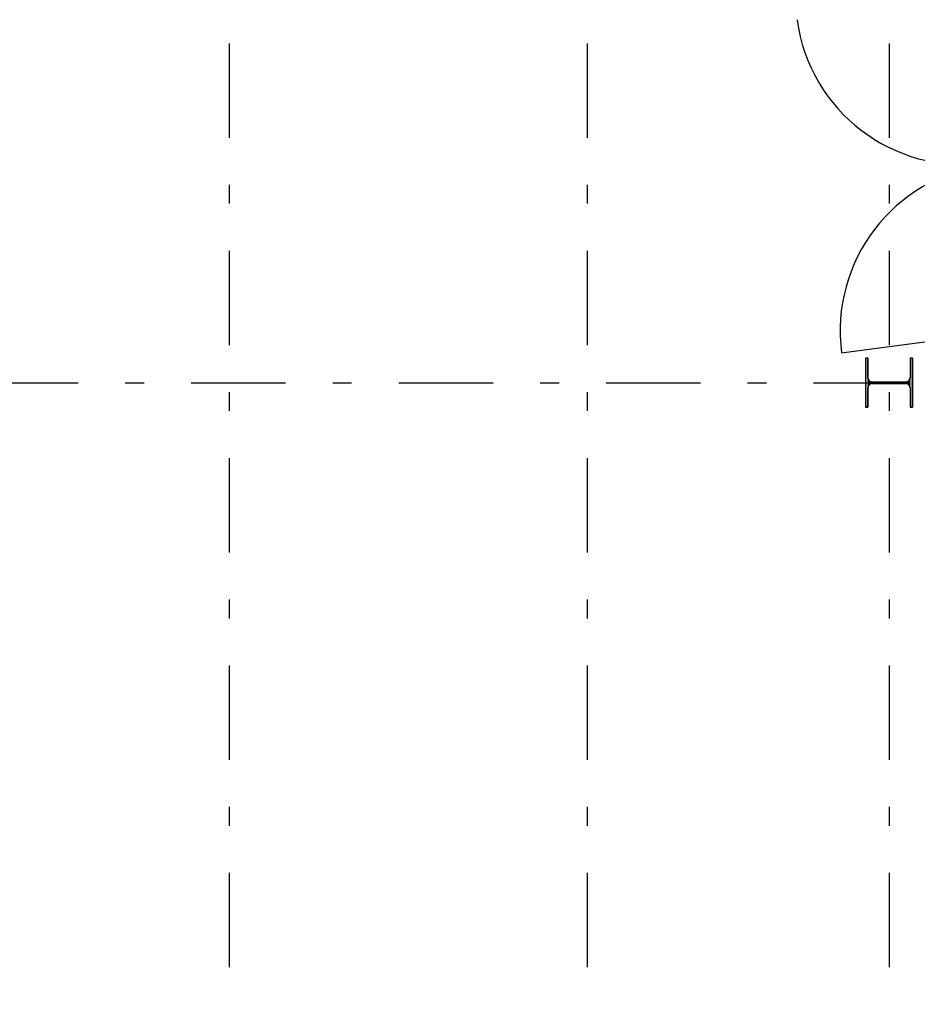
# Model space of a CAD drawing. Extents: x 2 to 87, y -108 to 11.
# Tile 151 of 256: x 39.62 to 44.38, y -55.3 to -50.08. Entities that reach past the tile are written whole.
import ezdxf

# ---------------------------------------------------------------- set-up
doc = ezdxf.new("R2010")
doc.units = 0
doc.header["$MEASUREMENT"] = 0
doc.linetypes.add('DASHDOT', pattern=[1, 0.5, -0.25, 0, -0.25])
for name, color, linetype in [('16', 7, 'CONTINUOUS'), ('5', 7, 'CONTINUOUS'), ('7', 7, 'CONTINUOUS')]:
    doc.layers.add(name, color=color, linetype=linetype)

# ---------------------------------------------------------------- blocks, each defined once
blk = doc.blocks.new('*N34')
at = {"layer": '7', "color": 62, "linetype": 'Continuous'}
for p, q in [((-0.1125, 0.13), (-0.125, 0.13)), ((-0.125, 0.13), (-0.125, -0.13)), ((-0.1125, 0.13), (-0.1125, 0.0277)), ((0.125, 0.13), (0.1125, 0.13)), ((0.1125, 0.13), (0.1125, 0.0277)), ((0.125, 0.13), (0.125, -0.13)), ((-0.1093, 0.0157), (-0.1125, 0.0277)), ((-0.1005, 0.007), (-0.1093, 0.0157)), ((-0.0885, 0.0037), (-0.1005, 0.007)), ((0.0885, 0.0037), (-0.0885, 0.0037)), ((0.1005, 0.007), (0.0885, 0.0037)), ((0.1093, 0.0157), (0.1005, 0.007)), ((0.1125, 0.0277), (0.1093, 0.0157)), ((-0.1093, -0.0158), (-0.1125, -0.0278)), ((-0.1125, -0.0278), (-0.1125, -0.13)), ((-0.1005, -0.007), (-0.1093, -0.0158)), ((-0.0885, -0.0038), (-0.1005, -0.007)), ((0.0885, -0.0038), (-0.0885, -0.0038)), ((0.1005, -0.007), (0.0885, -0.0038)), ((0.1093, -0.0158), (0.1005, -0.007)), ((0.1125, -0.0278), (0.1093, -0.0158)), ((0.1125, -0.0278), (0.1125, -0.13)), ((-0.1125, -0.13), (-0.125, -0.13)), ((0.125, -0.13), (0.1125, -0.13))]:
    blk.add_line(p, q, dxfattribs=at)
for points in [[(-0.1125, 0.13), (-0.125, 0.13), (-0.125, -0.13)], [(-0.1125, 0.13), (-0.1125, -0.13), (-0.125, -0.13)], [(-0.125, 0.13), (-0.125, 0.13), (-0.125, -0.13)], [(-0.1125, 0.13), (-0.1125, 0.13), (-0.1125, 0.0277)], [(0.125, 0.13), (0.1125, 0.13), (0.1125, -0.13)], [(0.125, 0.13), (0.125, -0.13), (0.1125, -0.13)], [(0.1125, 0.13), (0.1125, 0.13), (0.1125, 0.0277)], [(0.125, 0.13), (0.125, 0.13), (0.125, -0.13)], [(-0.1093, 0.0157), (-0.1125, 0.0277), (-0.1125, -0.0278)], [(-0.1093, 0.0157), (-0.1093, -0.0158), (-0.1125, -0.0278)], [(-0.1005, 0.007), (-0.1093, 0.0157), (-0.1093, -0.0158)], [(-0.1005, 0.007), (-0.1005, -0.007), (-0.1093, -0.0158)], [(-0.0885, 0.0037), (-0.1005, 0.007), (-0.1005, -0.007)], [(-0.0885, 0.0037), (-0.0885, -0.0038), (-0.1005, -0.007)], [(0.0885, 0.0037), (-0.0885, 0.0037), (-0.0885, -0.0038)], [(0.0885, 0.0037), (0.0885, -0.0038), (-0.0885, -0.0038)], [(0.1005, 0.007), (0.0885, 0.0037), (0.0885, -0.0038)], [(0.1005, 0.007), (0.1005, -0.007), (0.0885, -0.0038)], [(0.1093, 0.0157), (0.1005, 0.007), (0.1005, -0.007)], [(0.1093, 0.0157), (0.1093, -0.0158), (0.1005, -0.007)], [(0.1125, 0.0277), (0.1093, 0.0157), (0.1093, -0.0158)], [(0.1125, 0.0277), (0.1125, -0.0278), (0.1093, -0.0158)], [(-0.1125, -0.0278), (-0.1125, -0.0278), (-0.1125, -0.13)], [(0.1125, -0.0278), (0.1125, -0.0278), (0.1125, -0.13)]]:
    blk.add_solid(points, dxfattribs=at)

msp = doc.modelspace()

# ---------------------------------------------------------------- linework, layer by layer
at = {"layer": '16', "color": 62, "linetype": 'Continuous'}
msp.add_line((43.9764, -51.8497), (44.8546, -51.7321), dxfattribs=at)
for centre, start, end in [((44.618, -49.9641), 187.6233, 277.6233), ((44.8546, -51.7321), 97.6233, 187.6233)]:
    msp.add_arc(centre, 0.886, start, end, dxfattribs=at)
at = {"layer": '5', "color": 7, "linetype": 'DASHDOT'}
for p, q in [((40.7276, -7.3075), (40.7276, -96.5075)), ((42.6276, -7.3075), (42.6276, -96.5075)), ((44.2276, -7.3075), (44.2276, -96.5075)), ((7.5276, -52.0075), (52.6276, -52.0075))]:
    msp.add_line(p, q, dxfattribs=at)
at = {"layer": '7', "color": 62, "linetype": 'Continuous'}
for p, q in [((44.1151, -51.8775), (44.1026, -51.8775)), ((44.1026, -51.8775), (44.1026, -52.1375)), ((44.1151, -51.9798), (44.1151, -51.8775)), ((44.3526, -51.8775), (44.3401, -51.8775)), ((44.3401, -51.8775), (44.3401, -51.9798)), ((44.3526, -52.1375), (44.3526, -51.8775)), ((44.3161, -52.0038), (44.1391, -52.0038)), ((44.1391, -52.0113), (44.3161, -52.0113)), ((44.1151, -52.1375), (44.1151, -52.0353)), ((44.3401, -52.0353), (44.3401, -52.1375)), ((44.1026, -52.1375), (44.1151, -52.1375)), ((44.3401, -52.1375), (44.3526, -52.1375))]:
    msp.add_line(p, q, dxfattribs=at)
for centre, start, end in [((44.1391, -51.9797), 180, 270), ((44.1391, -52.0353), 90, 180), ((44.3161, -51.9797), 270, 360), ((44.3161, -52.0353), 360, 90)]:
    msp.add_arc(centre, 0.024, start, end, dxfattribs=at)

# ---------------------------------------------------------------- block references
msp.add_blockref('*N34', (44.2276, -52.0075), dxfattribs=at)

doc.saveas('drawing.dxf')
